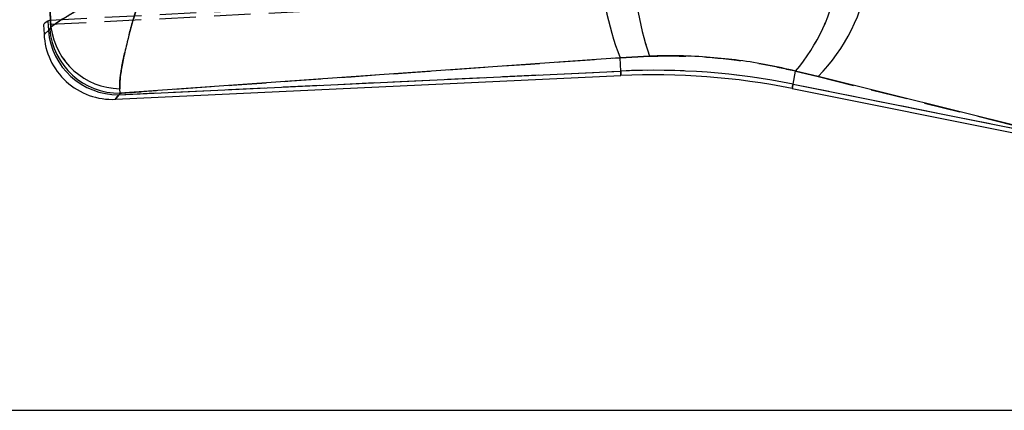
# Model space of a CAD drawing. Extents: x 34 to 402, y 18 to 253.
# Tile 18 of 25: x 202 to 237, y 192 to 205. Entities that reach past the tile are written whole.
import ezdxf

# ---------------------------------------------------------------- set-up
doc = ezdxf.new("R2010")
doc.units = 0
doc.linetypes.add('HIDDEN', pattern=[1.905, 1.27, -0.635])
doc.layers.get('0').update_dxf_attribs({"linetype": 'CONTINUOUS'})
doc.styles.add('SLDTEXTSTYLE0', font='TXT', dxfattribs={"width": 0.75})
doc.dimstyles.new('SLDDIMSTYLE1', dxfattribs={"dimtxt": 3.5, "dimasz": 3.302, "dimexe": 0, "dimexo": 0.0625, "dimgap": 0.875, "dimtad": 1, "dimdec": 0, "dimrnd": 1e-09, "dimzin": 12, "dimtxsty": 'SLDTEXTSTYLE0', "dimsah": 1, "dimcen": 0.09, "dimazin": 3, "dimtfac": 1, "dimtofl": 0, "dimtmove": 0, "dimatfit": 3, "dimtolj": 1, "dimtzin": 12})

# ---------------------------------------------------------------- blocks, each defined once
blk = doc.blocks.new('_D_1')
at = {"color": 179, "linetype": 'CONTINUOUS'}
for p, q in [((184.193, 227.016), (256.179, 227.016)), ((255.179, 191.55), (255.179, 227.016)), ((194.743, 191.55), (256.179, 191.55))]:
    blk.add_line(p, q, dxfattribs=at)
for points in [[(255.179, 227.016), (254.671, 223.714), (255.687, 223.714)], [(255.179, 191.55), (255.687, 194.852), (254.671, 194.852)]]:
    blk.add_solid(points, dxfattribs=at)
at = {"color": 179, "linetype": 'CONTINUOUS', "insert": (250.668, 204.504, 0.1), "char_height": 3.5, "attachment_point": 1, "rotation": 90, "style": 'SLDTEXTSTYLE0'}
blk.add_mtext('35', dxfattribs=at)

msp = doc.modelspace()

# ---------------------------------------------------------------- linework, layer by layer
at = {"color": 7, "linetype": 'CONTINUOUS'}
for p, q in [((203.16135, 213.291), (203.54609, 205.10217)), ((203.32003, 204.93481), (203.33531, 204.60962)), ((203.54609, 205.10217), (203.47014, 205.0675)), ((203.47014, 205.0675), (203.48567, 204.73695)), ((203.53331, 204.78929), (203.57567, 204.85671)), ((203.48567, 204.73695), (203.53331, 204.78929)), ((223.33769, 203.79731), (205.97651, 202.56536)), ((224.36421, 203.8526), (223.33769, 203.79731)), ((223.35956, 203.33197), (223.33769, 203.79731)), ((205.8162, 202.35139), (223.36689, 203.17598)), ((205.92887, 202.51302), (223.35956, 203.33197)), ((229.34427, 202.88093), (229.43464, 203.33276)), ((230.2125, 203.14286), (229.43464, 203.33276)), ((237.38656, 201.35532), (230.2125, 203.14286)), ((229.34427, 202.88093), (237.4363, 201.2625)), ((205.97651, 202.56536), (205.92887, 202.51302)), ((205.97651, 202.56536), (205.96414, 202.71934)), ((229.31364, 202.72779), (237.4785, 201.0948))]:
    msp.add_line(p, q, dxfattribs=at)
at = {"color": 7, "linetype": 'HIDDEN'}
for p, q in [((203.54609, 205.10217), (239.09642, 206.91668)), ((239.04611, 206.76921), (203.32003, 204.93481)), ((203.476, 204.94281), (203.48567, 204.73695)), ((203.57567, 204.85671), (203.53331, 204.78929)), ((203.54609, 205.10217), (203.55339, 204.94679)), ((203.48567, 204.73695), (203.53331, 204.78929)), ((223.33769, 203.79731), (224.36421, 203.8526)), ((223.35956, 203.33197), (223.33769, 203.79731)), ((205.92887, 202.51302), (223.35956, 203.33197)), ((229.34427, 202.88093), (229.43464, 203.33276)), ((229.43464, 203.33276), (230.2125, 203.14286)), ((230.2125, 203.14286), (237.38656, 201.35532)), ((229.34427, 202.88093), (237.4363, 201.2625)), ((205.97651, 202.56536), (205.92887, 202.51302)), ((205.97651, 202.56536), (205.96414, 202.71934))]:
    msp.add_line(p, q, dxfattribs=at)
at = {"color": 8, "linetype": 'CONTINUOUS', "flags": 128}
for points in [[(203.48567, 204.73695), (203.37297, 204.64152), (203.33531, 204.60962), (203.33531, 204.60962)], [(223.36689, 203.17598), (223.36643, 203.18575), (223.36505, 203.21505), (223.36276, 203.26382), (223.35956, 203.33197)], [(229.31364, 202.72779), (229.31556, 202.73738), (229.32131, 202.76615), (229.33089, 202.81402), (229.34427, 202.88093)], [(205.8162, 202.35139), (205.84443, 202.39188), (205.92887, 202.51302)]]:
    msp.add_lwpolyline(points, dxfattribs=at)
at = {"color": 7, "linetype": 'HIDDEN', "flags": 128}
for points in [[(203.33531, 204.60962), (203.37297, 204.64152), (203.48567, 204.73695)], [(223.35956, 203.33197), (223.36276, 203.26382), (223.36505, 203.21505), (223.36643, 203.18575), (223.36689, 203.17598)], [(229.34427, 202.88093), (229.33089, 202.81402), (229.32131, 202.76615), (229.31556, 202.73738), (229.31364, 202.72779)], [(205.92887, 202.51302), (205.84443, 202.39188), (205.8162, 202.35139), (205.8162, 202.35139)]]:
    msp.add_lwpolyline(points, dxfattribs=at)
at = {"color": 7, "linetype": 'CONTINUOUS'}
for centre, radius, start, end in [((232.77653, 207.4652), 10.12645, 180.856302, 201.2359), ((233.74835, 207.11739), 9.93584, 178.525454, 199.183052), ((225.69974, 207.59376), 6.33841, 315.395385, 351.620009), ((224.44727, 207.55136), 6.53226, 319.773526, 350.635293), ((206.0077, 205.17123), 2.45228, 187.368962, 268.982427), ((205.70487, 204.72095), 2.37218, 182.499932, 272.854524), ((205.89962, 204.93491), 2.42206, 184.688079, 270.6919), ((205.94727, 204.98725), 2.42206, 184.688053, 270.691859), ((224.51517, 178.73565), 24.62346, 78.689962, 92.689962), ((224.51517, 178.73565), 24.46729, 78.689962, 92.689962)]:
    msp.add_arc(centre, radius, start, end, dxfattribs=at)
at = {"color": 7, "linetype": 'HIDDEN'}
for centre, radius, start, end in [((232.77653, 207.4652), 10.12645, 180.856302, 201.2359), ((233.74835, 207.11739), 9.93584, 178.525454, 199.183052), ((225.69974, 207.59376), 6.33841, 315.395385, 351.620009), ((224.44727, 207.55136), 6.53226, 319.773526, 350.635293), ((206.0077, 205.17123), 2.45228, 187.368962, 268.982427), ((205.89962, 204.93491), 2.42206, 184.688079, 270.6919), ((205.94727, 204.98725), 2.42206, 184.688053, 270.691859), ((224.51517, 178.73565), 24.62346, 78.689962, 92.689962)]:
    msp.add_arc(centre, radius, start, end, dxfattribs=at)
at = {"color": 7, "linetype": 'CONTINUOUS'}
msp.add_ellipse((213.58604, 205.46193), major_axis=(10.266, 0.52734), ratio=0.06992814, start_param=2.96675386, end_param=3.14128678, dxfattribs=at)
for points, knots in [([(203.57567, 204.85671), (203.50444, 206.30505), (203.36166, 209.20819), (203.22052, 212.11152), (203.14979, 213.56642)], [0, 0, 0, 0, 0.49888674, 1, 1, 1, 1]), ([(206.929, 206.70254), (206.92512, 206.70064), (206.92061, 206.69844), (206.91377, 206.6951), (206.90642, 206.69151), (206.89253, 206.68471), (206.8692, 206.6733), (206.83098, 206.65458), (206.76833, 206.62383), (206.6656, 206.57326), (206.49664, 206.48968), (206.32547, 206.40427), (206.03764, 206.25956), (205.51561, 205.99348), (204.8826, 205.65838), (204.32777, 205.34806), (203.96821, 205.13413), (203.70949, 204.9661), (203.62027, 204.89317), (203.57567, 204.85671)], [0, 0, 0, 0, 0.002427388, 0.002818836, 0.004284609, 0.007027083, 0.01152522, 0.018904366, 0.031015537, 0.050915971, 0.083722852, 0.138293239, 0.160932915, 0.271366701, 0.487609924, 0.624727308, 0.76178716, 0.880910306, 1, 1, 1, 1]), ([(206.929, 206.70254), (206.92759, 206.69843), (206.92596, 206.69365), (206.92349, 206.68642), (206.92084, 206.67866), (206.91584, 206.66396), (206.90743, 206.63923), (206.89367, 206.59865), (206.87117, 206.53199), (206.83445, 206.42231), (206.77452, 206.24095), (206.71486, 206.05628), (206.61578, 205.74322), (206.44006, 205.16693), (206.24176, 204.44182), (206.08786, 203.77212), (206.00356, 203.31204), (205.9598, 202.95196), (205.9627, 202.79688), (205.96414, 202.71934)], [0, 0, 0, 0, 0.00242739, 0.00281891, 0.0042716, 0.00700882, 0.01150028, 0.01887162, 0.03097477, 0.05087126, 0.08368743, 0.13830442, 0.16061397, 0.270998, 0.4876221, 0.62473134, 0.76178297, 0.88090814, 1, 1, 1, 1]), ([(229.43464, 203.33276), (229.11562, 203.40582), (228.4739, 203.55279), (227.47759, 203.70968), (226.45365, 203.81721), (225.41083, 203.87108), (224.7131, 203.85876), (224.36421, 203.8526)], [0, 0, 0, 0, 0.19513964, 0.39254315, 0.58995934, 0.79496511, 1, 1, 1, 1])]:
    msp.add_open_spline(points, degree=3, knots=knots, dxfattribs=at)
at = {"color": 7, "linetype": 'HIDDEN'}
for points, knots in [([(203.14979, 213.56642), (203.22052, 212.11152), (203.36166, 209.20819), (203.50444, 206.30505), (203.57567, 204.85671)], [0, 0, 0, 0, 0.50111326, 1, 1, 1, 1]), ([(203.57567, 204.85671), (203.62027, 204.89317), (203.70949, 204.9661), (203.96821, 205.13413), (204.32777, 205.34806), (204.8826, 205.65838), (205.51561, 205.99348), (206.03764, 206.25956), (206.32547, 206.40427), (206.49664, 206.48968), (206.6656, 206.57326), (206.76833, 206.62383), (206.83098, 206.65458), (206.8692, 206.6733), (206.89253, 206.68471), (206.90642, 206.69151), (206.91377, 206.6951), (206.92061, 206.69844), (206.92512, 206.70064), (206.929, 206.70254)], [0, 0, 0, 0, 0.11908969, 0.23821284, 0.37527269, 0.51239008, 0.7286333, 0.83906708, 0.86170676, 0.91627715, 0.94908403, 0.96898446, 0.98109563, 0.98847478, 0.99297292, 0.99571539, 0.99718116, 0.99757261, 1, 1, 1, 1]), ([(205.96414, 202.71934), (205.9627, 202.79688), (205.9598, 202.95196), (206.00356, 203.31204), (206.08786, 203.77212), (206.24176, 204.44182), (206.44006, 205.16693), (206.61578, 205.74322), (206.71486, 206.05628), (206.77452, 206.24095), (206.83445, 206.42231), (206.87117, 206.53199), (206.89367, 206.59865), (206.90743, 206.63923), (206.91584, 206.66396), (206.92084, 206.67866), (206.92349, 206.68642), (206.92596, 206.69365), (206.92759, 206.69843), (206.929, 206.70254)], [0, 0, 0, 0, 0.11909186, 0.23821703, 0.37526866, 0.5123779, 0.729002, 0.83938603, 0.86169558, 0.91631257, 0.94912874, 0.96902523, 0.98112838, 0.98849972, 0.99299118, 0.9957284, 0.99718109, 0.99757261, 1, 1, 1, 1]), ([(205.97651, 202.56536), (206.23283, 202.58374), (212.01643, 202.99831), (217.80534, 203.40686), (223.33769, 203.79731)], [0, 0, 0, 0, 0.04431824, 1, 1, 1, 1]), ([(224.36421, 203.8526), (224.86403, 203.85825), (225.87318, 203.86966), (227.2377, 203.74454), (228.43192, 203.56173), (229.09925, 203.40935), (229.43464, 203.33276)], [0, 0, 0, 0, 0.29318564, 0.59195381, 0.7949195, 1, 1, 1, 1])]:
    msp.add_open_spline(points, degree=3, knots=knots, dxfattribs=at)

# ---------------------------------------------------------------- dimensions: what is measured, and where the dimension line sits
at = {"color": 179, "linetype": 'CONTINUOUS'}
dim = msp.add_linear_dim(base=(255.17949, 227.01566), p1=(193.74273, 191.54999), p2=(183.19332, 227.01566), angle=90, dimstyle='SLDDIMSTYLE1', dxfattribs=at)
dim.commit()
dim.dimension.update_dxf_attribs({"geometry": '_D_1', "text_midpoint": (255.17949, 208.51154), "dimtype": 160})

doc.saveas('drawing.dxf')
